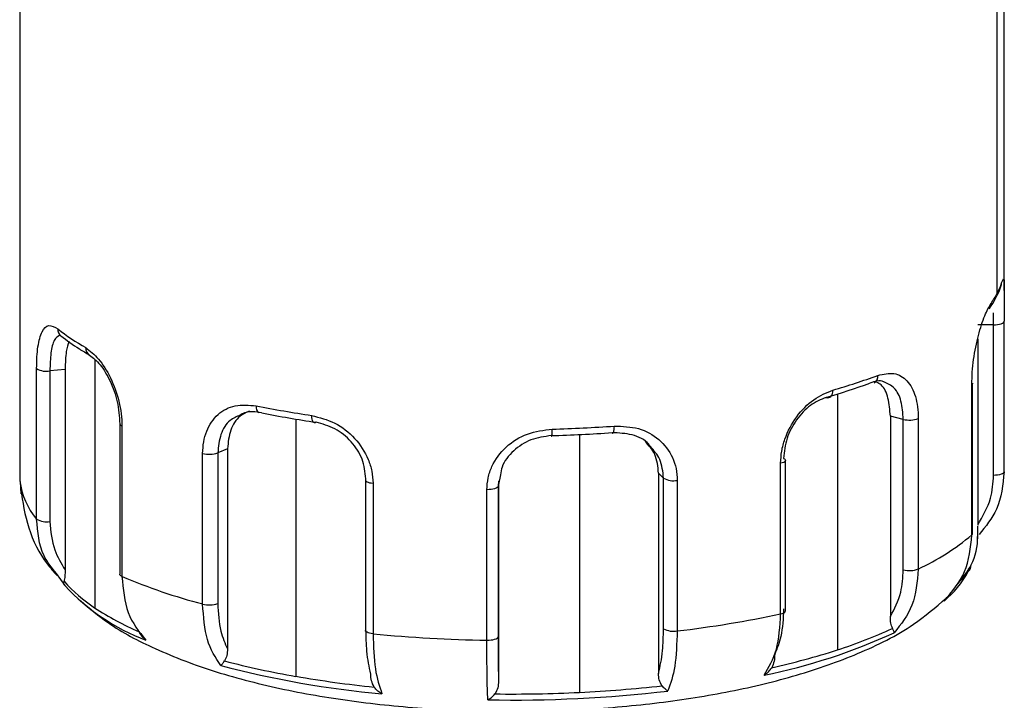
# Paper-space layout '图纸1(2)' of a CAD drawing. Header units: millimetres. Extents: x 7 to 438, y 7 to 308.
# Tile 16 of 25: x 214 to 233, y 226 to 238. Entities that reach past the tile are written whole.
import ezdxf

# ---------------------------------------------------------------- set-up
doc = ezdxf.new("R2010")
doc.units = ezdxf.units.MM
doc.linetypes.add('SLD-实线', pattern=[0])

psp = doc.layouts.new('图纸1(2)')

# ---------------------------------------------------------------- linework, layer by layer
at = {"color": 7, "linetype": 'SLD-实线', "lineweight": 25, "ltscale": 1.5}
for p, q in [((214.271, 241.799), (214.271, 233.315)), ((232.771, 233.315), (232.771, 241.799)), ((232.64, 233.267), (232.64, 241.281)), ((232.768, 232.738), (232.767, 232.74)), ((232.768, 229.91), (232.768, 232.738)), ((214.275, 232.569), (214.275, 229.74)), ((214.275, 232.567), (214.275, 229.738)), ((232.569, 232.671), (232.271, 232.671)), ((232.569, 229.843), (232.569, 232.671)), ((232.271, 232.403), (232.271, 228.908)), ((214.589, 229.023), (214.589, 231.852)), ((215.125, 231.833), (214.839, 231.805)), ((215.125, 231.833), (215.125, 228.07)), ((214.839, 231.805), (214.839, 228.976)), ((232.161, 228.724), (232.161, 231.552)), ((232.174, 228.748), (232.174, 231.576)), ((230.631, 230.953), (230.631, 227.19)), ((230.872, 230.895), (230.631, 230.953)), ((230.872, 228.067), (230.872, 230.895)), ((231.154, 230.912), (231.154, 228.083)), ((216.152, 230.813), (216.152, 227.984)), ((216.193, 230.772), (216.193, 227.943)), ((218.175, 230.344), (217.993, 230.266)), ((218.175, 230.344), (218.175, 226.581)), ((217.709, 227.426), (217.709, 230.255)), ((217.993, 230.266), (217.993, 227.437)), ((228.569, 227.241), (228.569, 230.07)), ((228.66, 227.297), (228.66, 230.126)), ((220.77, 229.771), (220.767, 229.759)), ((226.275, 229.885), (226.275, 226.122)), ((226.368, 229.791), (226.275, 229.885)), ((226.368, 226.962), (226.368, 229.791)), ((214.279, 229.729), (214.292, 229.494)), ((220.767, 229.759), (220.767, 226.931)), ((220.911, 229.695), (220.911, 226.867)), ((223.268, 229.738), (223.259, 229.639)), ((223.259, 229.639), (223.259, 226.81)), ((223.268, 229.738), (223.268, 225.975)), ((226.625, 229.749), (226.625, 226.92)), ((223.049, 226.746), (223.049, 229.574)), ((232.271, 228.651), (232.271, 228.89)), ((215.123, 227.771), (214.964, 227.997))]:
    psp.add_line(p, q, dxfattribs=at)
at = {"color": 8, "linetype": 'SLD-实线', "lineweight": 25, "ltscale": 1.5}
for p, q in [((232.569, 232.671), (232.57, 232.895)), ((215.68, 232.015), (215.68, 227.357)), ((229.637, 231.373), (229.637, 226.565)), ((219.459, 230.9), (219.459, 226.068)), ((224.79, 230.609), (224.79, 225.765)), ((223.304, 229.851), (223.259, 229.639))]:
    psp.add_line(p, q, dxfattribs=at)
at = {"color": 8, "linetype": 'SLD-实线', "lineweight": 25, "ltscale": 1.5, "flags": 128}
for points in [[(232.712, 233.409), (232.717, 233.426), (232.72, 233.462)], [(232.569, 232.671), (232.608, 232.673), (232.646, 232.677), (232.681, 232.683), (232.711, 232.692), (232.736, 232.702), (232.754, 232.714), (232.765, 232.727), (232.768, 232.738)], [(214.275, 232.569), (214.275, 232.569), (214.275, 232.567)], [(214.275, 229.738), (214.275, 229.74), (214.275, 229.74)], [(220.767, 229.759), (220.767, 229.759), (220.771, 229.746), (220.781, 229.735), (220.797, 229.724), (220.819, 229.714), (220.846, 229.706), (220.877, 229.7), (220.911, 229.695)]]:
    psp.add_lwpolyline(points, dxfattribs=at)
at = {"color": 7, "linetype": 'SLD-实线', "lineweight": 25, "ltscale": 1.5, "flags": 128}
for points in [[(229.421, 231.309), (229.446, 231.302), (229.471, 231.304), (229.493, 231.312), (229.513, 231.328), (229.529, 231.35), (229.541, 231.378), (229.549, 231.411), (229.551, 231.447)], [(232.174, 231.576), (232.172, 231.565), (232.161, 231.552)], [(219.84, 230.84), (219.824, 230.832), (219.809, 230.831), (219.795, 230.838), (219.782, 230.853), (219.772, 230.874), (219.765, 230.901), (219.76, 230.932), (219.758, 230.968)], [(224.26, 230.59), (224.264, 230.58), (224.267, 230.579), (224.269, 230.585), (224.272, 230.598), (224.274, 230.618), (224.275, 230.645), (224.276, 230.676), (224.277, 230.712)], [(225.402, 230.645), (225.41, 230.636), (225.418, 230.635), (225.425, 230.641), (225.432, 230.655), (225.437, 230.675), (225.441, 230.702), (225.443, 230.733), (225.444, 230.769)], [(228.625, 230.163), (228.644, 230.152), (228.656, 230.139), (228.66, 230.126), (228.656, 230.113), (228.645, 230.1), (228.626, 230.088), (228.6, 230.078), (228.569, 230.07)], [(232.767, 229.912), (232.765, 229.898), (232.754, 229.886), (232.736, 229.874), (232.711, 229.863), (232.681, 229.855), (232.646, 229.848), (232.608, 229.844), (232.569, 229.843)], [(223.259, 229.639), (223.254, 229.626), (223.241, 229.613), (223.221, 229.602), (223.195, 229.592), (223.163, 229.584), (223.127, 229.578), (223.089, 229.575), (223.049, 229.574)], [(232.161, 228.724), (232.172, 228.737), (232.174, 228.748)], [(216.193, 227.943), (216.181, 227.949), (216.172, 227.955), (216.164, 227.961), (216.158, 227.968), (216.154, 227.975), (216.152, 227.982), (216.152, 227.984)], [(228.569, 227.241), (228.6, 227.25), (228.626, 227.26), (228.645, 227.271), (228.656, 227.284), (228.66, 227.297)], [(220.911, 226.867), (220.877, 226.871), (220.846, 226.878), (220.819, 226.886), (220.797, 226.896), (220.781, 226.906), (220.771, 226.918), (220.767, 226.93), (220.767, 226.931)], [(223.049, 226.746), (223.089, 226.746), (223.127, 226.75), (223.163, 226.755), (223.195, 226.763), (223.221, 226.773), (223.241, 226.785), (223.254, 226.797), (223.259, 226.81)]]:
    psp.add_lwpolyline(points, dxfattribs=at)
at = {"color": 7, "linetype": 'SLD-实线', "lineweight": 25, "ltscale": 2.25}
for centre, radius, start, end in [((231.513, 233.846), 1.267, 332.8077, 342.3523), ((231.257, 233.979), 1.555, 324.4702, 332.7948), ((232.35, 233.074), 0.173, 324.8219, 0.2998), ((217.612, 235.93), 4.243, 231.7867, 240.3147), ((214.774, 232.146), 0.348, 238.0085, 280.8081), ((226.323, 242.79), 11.794, 285.8876, 290.1993), ((226.262, 242.407), 11.539, 285.8876, 290.1993), ((222.702, 250.901), 20.149, 258.5823, 261.5989), ((222.72, 250.342), 19.713, 258.5823, 261.5989), ((230.986, 231.367), 0.485, 256.4579, 290.2522), ((223.545, 257.648), 26.946, 271.5556, 274.0406), ((223.545, 256.944), 26.364, 271.5556, 274.0406), ((217.833, 230.736), 0.497, 255.6236, 288.8669), ((226.554, 230.119), 0.377, 240.5519, 280.9593), ((215.59, 229.89), 1.324, 186.5705, 220.9159), ((214.774, 229.318), 0.348, 238.0085, 280.8081), ((229.207, 232.257), 4.605, 295.0126, 309.902), ((231.211, 228.659), 1.06, 332.0471, 1.7652), ((231.973, 228.161), 0.174, 313.2611, 0.1859), ((220.534, 238.188), 11.126, 247.038, 255.2945), ((230.986, 228.539), 0.485, 256.4579, 290.2522), ((230.433, 228.936), 1.889, 309.6563, 331.4811), ((217.224, 229.727), 2.829, 221.4975, 236.906), ((218.033, 230.456), 3.96, 222.6985, 249.4029), ((217.833, 227.907), 0.497, 255.6236, 288.8669), ((218.725, 231.975), 5.532, 236.5971, 246.4403), ((224.228, 247.494), 20.713, 276.6457, 282.0979), ((223.486, 253.36), 26.618, 264.4473, 269.059), ((226.554, 227.291), 0.377, 240.5519, 280.9593), ((226.107, 236.84), 10.962, 281.3067, 294.7802), ((226.938, 234.986), 8.843, 287.7674, 294.9638), ((225.464, 239.51), 13.601, 282.4661, 287.8652), ((222.78, 244.412), 18.75, 255.3879, 264.7933), ((222.284, 242.426), 16.601, 255.4749, 260.2016), ((223.094, 247.028), 21.273, 260.1614, 264.1673), ((223.618, 250.031), 24.294, 272.7656, 276.4319), ((223.536, 250.718), 25.096, 268.9286, 276.6676), ((223.522, 251.825), 26.09, 269.2917, 272.7876)]:
    psp.add_arc(centre, radius, start, end, dxfattribs=at)
at = {"color": 8, "linetype": 'SLD-实线', "lineweight": 25, "ltscale": 2.25}
for centre, radius, start, end in [((215.151, 232.592), 0.164, 178.6822, 230.4985), ((215.668, 232.237), 0.157, 177.5757, 238.4149), ((230.251, 231.707), 0.145, 299.6619, 5.7409), ((218.854, 231.128), 0.143, 170.7568, 231.9588), ((216.207, 230.828), 0.0576, 195.3118, 255.9074), ((230.679, 228.932), 1.658, 317.5502, 332.2984)]:
    psp.add_arc(centre, radius, start, end, dxfattribs=at)
at = {"color": 8, "linetype": 'SLD-实线', "lineweight": 25, "ltscale": 1.5}
for points, knots in [([(232.72, 233.462), (232.734, 233.497), (232.763, 233.566), (232.771, 233.491), (232.77, 233.354), (232.77, 233.315)], [0, 0, 0, 0, 0.419393, 0.837182, 1, 1, 1, 1]), ([(215.026, 232.48), (214.988, 232.456), (214.912, 232.408), (214.851, 232.16), (214.843, 231.923), (214.839, 231.805)], [0, 0, 0, 0, 0.333002, 0.665906, 1, 1, 1, 1]), ([(230.872, 230.895), (230.864, 231.014), (230.847, 231.252), (230.718, 231.508), (230.577, 231.569), (230.507, 231.598)], [0, 0, 0, 0, 0.337214, 0.674122, 1, 1, 1, 1]), ([(218.416, 230.975), (218.349, 230.946), (218.188, 230.878), (218.03, 230.625), (218.006, 230.386), (217.993, 230.266)], [0, 0, 0, 0, 0.26314, 0.630913, 1, 1, 1, 1]), ([(226.368, 229.791), (226.356, 229.915), (226.334, 230.144), (226.188, 230.309), (226.121, 230.385)], [0, 0, 0, 0, 0.54059, 1, 1, 1, 1]), ([(214.964, 227.997), (214.876, 228.104), (214.64, 228.391), (214.609, 228.779), (214.589, 229.023)], [0, 0, 0, 0, 0.371892, 1, 1, 1, 1])]:
    psp.add_open_spline(points, degree=3, knots=knots, dxfattribs=at)
at = {"color": 7, "linetype": 'SLD-实线', "lineweight": 25, "ltscale": 1.5}
for points, knots in [([(214.272, 233.315), (214.272, 233.223), (214.272, 233.056), (214.274, 232.796), (214.275, 232.643), (214.275, 232.567)], [0, 0, 0, 0, 0.3776061, 0.6888872, 1, 1, 1, 1]), ([(232.491, 232.974), (232.552, 233.069), (232.643, 233.211), (232.695, 233.36), (232.712, 233.409)], [0, 0, 0, 0, 0.671258, 1, 1, 1, 1]), ([(232.77, 233.315), (232.77, 233.264), (232.77, 233.17), (232.768, 232.959), (232.768, 232.813), (232.767, 232.74)], [0, 0, 0, 0, 0.3776061, 0.6888872, 1, 1, 1, 1]), ([(232.161, 231.552), (232.163, 231.629), (232.166, 231.782), (232.201, 232.1), (232.279, 232.484), (232.405, 232.871), (232.483, 233.007), (232.522, 233.075)], [0, 0, 0, 0, 0.125672, 0.251437, 0.500733, 0.750227, 1, 1, 1, 1]), ([(214.589, 231.852), (214.591, 231.925), (214.593, 232.072), (214.619, 232.327), (214.683, 232.567), (214.81, 232.694), (214.928, 232.628), (214.987, 232.596)], [0, 0, 0, 0, 0.125672, 0.251437, 0.500733, 0.750227, 1, 1, 1, 1]), ([(215.047, 232.465), (215.157, 232.382), (215.322, 232.258), (215.519, 232.142), (215.583, 232.103)], [0, 0, 0, 0, 0.671881, 1, 1, 1, 1]), ([(215.198, 232.357), (215.179, 232.301), (215.134, 232.172), (215.128, 231.954), (215.125, 231.833)], [0, 0, 0, 0, 0.439956, 1, 1, 1, 1]), ([(215.51, 232.243), (215.592, 232.181), (215.755, 232.057), (215.988, 231.687), (216.125, 231.313), (216.185, 231), (216.19, 230.848), (216.193, 230.772)], [0, 0, 0, 0, 0.2503415, 0.4997255, 0.7491216, 0.8745947, 1, 1, 1, 1]), ([(215.584, 232.103), (215.651, 232.051), (215.785, 231.947), (215.978, 231.624), (216.122, 231.227), (216.142, 230.951), (216.152, 230.812)], [0, 0, 0, 0, 0.2488108, 0.4981301, 0.7483339, 1, 1, 1, 1]), ([(230.507, 231.598), (230.505, 231.599), (230.436, 231.641), (230.34, 231.609), (230.246, 231.578)], [0, 0, 0, 0, 0.031082, 1, 1, 1, 1]), ([(230.395, 231.722), (230.5, 231.745), (230.709, 231.792), (230.957, 231.643), (231.09, 231.392), (231.146, 231.133), (231.152, 230.985), (231.154, 230.912)], [0, 0, 0, 0, 0.250341, 0.499725, 0.749122, 0.874595, 1, 1, 1, 1]), ([(228.569, 230.07), (228.573, 230.146), (228.581, 230.298), (228.664, 230.603), (228.854, 230.958), (229.185, 231.296), (229.429, 231.396), (229.551, 231.447)], [0, 0, 0, 0, 0.125672, 0.251437, 0.500733, 0.750227, 1, 1, 1, 1]), ([(230.631, 230.953), (230.621, 231.071), (230.602, 231.306), (230.501, 231.528), (230.402, 231.576), (230.374, 231.59)], [0, 0, 0, 0, 0.416575, 0.832772, 1, 1, 1, 1]), ([(229.421, 231.309), (229.322, 231.266), (229.123, 231.181), (228.856, 230.898), (228.664, 230.543), (228.638, 230.29), (228.625, 230.163)], [0, 0, 0, 0, 0.249993, 0.499747, 0.749427, 1, 1, 1, 1]), ([(217.709, 230.255), (217.713, 230.329), (217.72, 230.477), (217.798, 230.743), (217.979, 231.009), (218.31, 231.186), (218.579, 231.162), (218.714, 231.151)], [0, 0, 0, 0, 0.1256724, 0.2514375, 0.5007328, 0.7502271, 1, 1, 1, 1]), ([(218.588, 231.048), (218.526, 231.021), (218.37, 230.954), (218.214, 230.703), (218.188, 230.464), (218.175, 230.344)], [0, 0, 0, 0, 0.248485, 0.623147, 1, 1, 1, 1]), ([(218.817, 231.019), (218.701, 231.036), (218.552, 231.057), (218.441, 230.99), (218.416, 230.975)], [0, 0, 0, 0, 0.778547, 1, 1, 1, 1]), ([(219.758, 230.968), (219.905, 230.931), (220.198, 230.856), (220.584, 230.553), (220.802, 230.218), (220.897, 229.922), (220.906, 229.771), (220.911, 229.695)], [0, 0, 0, 0, 0.250341, 0.499725, 0.749122, 0.874595, 1, 1, 1, 1]), ([(220.777, 229.78), (220.762, 229.905), (220.733, 230.155), (220.512, 230.489), (220.199, 230.745), (219.96, 230.808), (219.84, 230.84)], [0, 0, 0, 0, 0.250012, 0.499797, 0.749442, 1, 1, 1, 1]), ([(223.049, 229.574), (223.054, 229.649), (223.063, 229.799), (223.162, 230.084), (223.392, 230.395), (223.801, 230.652), (224.118, 230.692), (224.277, 230.712)], [0, 0, 0, 0, 0.1256724, 0.2514375, 0.5007328, 0.7502271, 1, 1, 1, 1]), ([(225.444, 230.769), (225.599, 230.764), (225.909, 230.755), (226.302, 230.536), (226.519, 230.248), (226.612, 229.972), (226.621, 229.823), (226.625, 229.749)], [0, 0, 0, 0, 0.250341, 0.499725, 0.749122, 0.874595, 1, 1, 1, 1]), ([(224.26, 230.59), (224.129, 230.572), (223.867, 230.537), (223.54, 230.317), (223.339, 230.074), (223.312, 229.901), (223.304, 229.851)], [0, 0, 0, 0, 0.293133, 0.585986, 0.878752, 1, 1, 1, 1]), ([(226.121, 230.385), (226.111, 230.399), (226.034, 230.51), (225.781, 230.625), (225.529, 230.639), (225.402, 230.645)], [0, 0, 0, 0, 0.069425, 0.533863, 1, 1, 1, 1]), ([(226.275, 229.885), (226.263, 230.009), (226.24, 230.238), (226.093, 230.404), (226.025, 230.481)], [0, 0, 0, 0, 0.540301, 1, 1, 1, 1]), ([(232.271, 228.908), (232.366, 229.072), (232.536, 229.365), (232.559, 229.697), (232.569, 229.843)], [0, 0, 0, 0, 0.560923, 1, 1, 1, 1]), ([(232.767, 229.912), (232.744, 229.667), (232.702, 229.23), (232.421, 228.883), (232.297, 228.73)], [0, 0, 0, 0, 0.559261, 1, 1, 1, 1]), ([(214.289, 229.59), (214.328, 229.342), (214.407, 228.835), (214.683, 228.286), (214.909, 228.032), (214.973, 227.959)], [0, 0, 0, 0, 0.405771, 0.830792, 1, 1, 1, 1]), ([(214.839, 228.976), (214.855, 228.792), (214.883, 228.463), (215.051, 228.19), (215.125, 228.07)], [0, 0, 0, 0, 0.558221, 1, 1, 1, 1]), ([(231.638, 227.482), (231.788, 227.656), (232.088, 228.004), (232.137, 228.483), (232.161, 228.724)], [0, 0, 0, 0, 0.498412, 1, 1, 1, 1]), ([(215.125, 228.07), (215.124, 228.028), (215.123, 227.944), (215.111, 227.883), (215.105, 227.853)], [0, 0, 0, 0, 0.498173, 1, 1, 1, 1]), ([(216.193, 227.943), (216.214, 227.705), (216.256, 227.23), (216.512, 226.909), (216.64, 226.749)], [0, 0, 0, 0, 0.5015878, 1, 1, 1, 1]), ([(230.631, 227.19), (230.708, 227.336), (230.846, 227.596), (230.864, 227.923), (230.872, 228.067)], [0, 0, 0, 0, 0.560923, 1, 1, 1, 1]), ([(231.154, 228.083), (231.133, 227.845), (231.091, 227.37), (230.831, 227.047), (230.702, 226.887)], [0, 0, 0, 0, 0.501588, 1, 1, 1, 1]), ([(215.123, 227.771), (215.114, 227.78), (215.097, 227.798), (215.103, 227.834), (215.105, 227.853)], [0, 0, 0, 0, 0.49991, 1, 1, 1, 1]), ([(215.423, 227.483), (215.588, 227.343), (216.003, 226.991), (216.837, 226.557), (217.933, 226.138), (219.21, 225.811), (220.578, 225.58), (222, 225.442), (223.447, 225.394), (224.892, 225.433), (226.301, 225.56), (227.646, 225.774), (228.904, 226.078), (230.059, 226.489), (230.991, 226.949), (231.479, 227.365), (231.677, 227.534)], [0, 0, 0, 0, 0.046154, 0.116013, 0.194834, 0.27256, 0.347591, 0.421004, 0.493628, 0.56603, 0.638619, 0.711824, 0.786323, 0.863212, 0.944364, 1, 1, 1, 1]), ([(218.05, 226.268), (217.952, 226.418), (217.757, 226.718), (217.725, 227.19), (217.709, 227.426)], [0, 0, 0, 0, 0.498412, 1, 1, 1, 1]), ([(217.993, 227.437), (218.003, 227.256), (218.022, 226.931), (218.128, 226.688), (218.175, 226.581)], [0, 0, 0, 0, 0.558221, 1, 1, 1, 1]), ([(228.257, 226.09), (228.346, 226.238), (228.526, 226.534), (228.555, 227.005), (228.569, 227.241)], [0, 0, 0, 0, 0.4984122, 1, 1, 1, 1]), ([(228.625, 227.335), (228.616, 227.154), (228.599, 226.829), (228.501, 226.588), (228.457, 226.482)], [0, 0, 0, 0, 0.558221, 1, 1, 1, 1]), ([(230.67, 226.97), (230.658, 227.001), (230.634, 227.064), (230.632, 227.148), (230.631, 227.19)], [0, 0, 0, 0, 0.5003865, 1, 1, 1, 1]), ([(216.64, 226.749), (216.613, 226.771), (216.56, 226.813), (216.529, 226.874), (216.514, 226.904)], [0, 0, 0, 0, 0.49991, 1, 1, 1, 1]), ([(220.867, 226.111), (220.838, 226.245), (220.787, 226.484), (220.78, 226.809), (220.777, 226.951)], [0, 0, 0, 0, 0.560923, 1, 1, 1, 1]), ([(220.911, 226.867), (220.918, 226.632), (220.934, 226.163), (221.03, 225.88), (221.078, 225.739)], [0, 0, 0, 0, 0.501588, 1, 1, 1, 1]), ([(223.259, 226.81), (223.26, 226.63), (223.261, 226.308), (223.266, 226.077), (223.268, 225.975)], [0, 0, 0, 0, 0.558221, 1, 1, 1, 1]), ([(226.275, 226.122), (226.304, 226.256), (226.358, 226.495), (226.365, 226.82), (226.368, 226.962)], [0, 0, 0, 0, 0.560923, 1, 1, 1, 1]), ([(226.625, 226.92), (226.617, 226.685), (226.601, 226.216), (226.5, 225.933), (226.449, 225.792)], [0, 0, 0, 0, 0.501588, 1, 1, 1, 1]), ([(230.702, 226.887), (230.701, 226.896), (230.7, 226.913), (230.68, 226.951), (230.67, 226.97)], [0, 0, 0, 0, 0.49991, 1, 1, 1, 1]), ([(223.066, 225.627), (223.061, 225.765), (223.051, 226.043), (223.05, 226.511), (223.049, 226.746)], [0, 0, 0, 0, 0.498412, 1, 1, 1, 1]), ([(218.175, 226.581), (218.174, 226.539), (218.171, 226.455), (218.138, 226.389), (218.121, 226.356)], [0, 0, 0, 0, 0.498173, 1, 1, 1, 1]), ([(228.457, 226.482), (228.456, 226.439), (228.453, 226.354), (228.418, 226.272), (228.4, 226.23)], [0, 0, 0, 0, 0.498173, 1, 1, 1, 1]), ([(218.05, 226.268), (218.059, 226.278), (218.076, 226.296), (218.106, 226.336), (218.121, 226.356)], [0, 0, 0, 0, 0.49991, 1, 1, 1, 1]), ([(220.932, 225.865), (220.912, 225.905), (220.872, 225.984), (220.869, 226.068), (220.867, 226.111)], [0, 0, 0, 0, 0.500386, 1, 1, 1, 1]), ([(226.34, 225.89), (226.32, 225.925), (226.28, 225.995), (226.276, 226.08), (226.275, 226.122)], [0, 0, 0, 0, 0.500386, 1, 1, 1, 1]), ([(228.257, 226.09), (228.285, 226.108), (228.342, 226.145), (228.381, 226.202), (228.4, 226.23)], [0, 0, 0, 0, 0.49991, 1, 1, 1, 1]), ([(223.268, 225.975), (223.266, 225.933), (223.263, 225.848), (223.22, 225.774), (223.199, 225.737)], [0, 0, 0, 0, 0.498173, 1, 1, 1, 1]), ([(226.449, 225.792), (226.432, 225.803), (226.397, 225.824), (226.359, 225.868), (226.34, 225.89)], [0, 0, 0, 0, 0.49991, 1, 1, 1, 1]), ([(221.078, 225.739), (221.051, 225.755), (220.996, 225.786), (220.954, 225.839), (220.932, 225.865)], [0, 0, 0, 0, 0.4999101, 1, 1, 1, 1]), ([(223.066, 225.627), (223.089, 225.639), (223.136, 225.664), (223.178, 225.713), (223.199, 225.737)], [0, 0, 0, 0, 0.49991, 1, 1, 1, 1])]:
    psp.add_open_spline(points, degree=3, knots=knots, dxfattribs=at)

doc.saveas('drawing.dxf')
